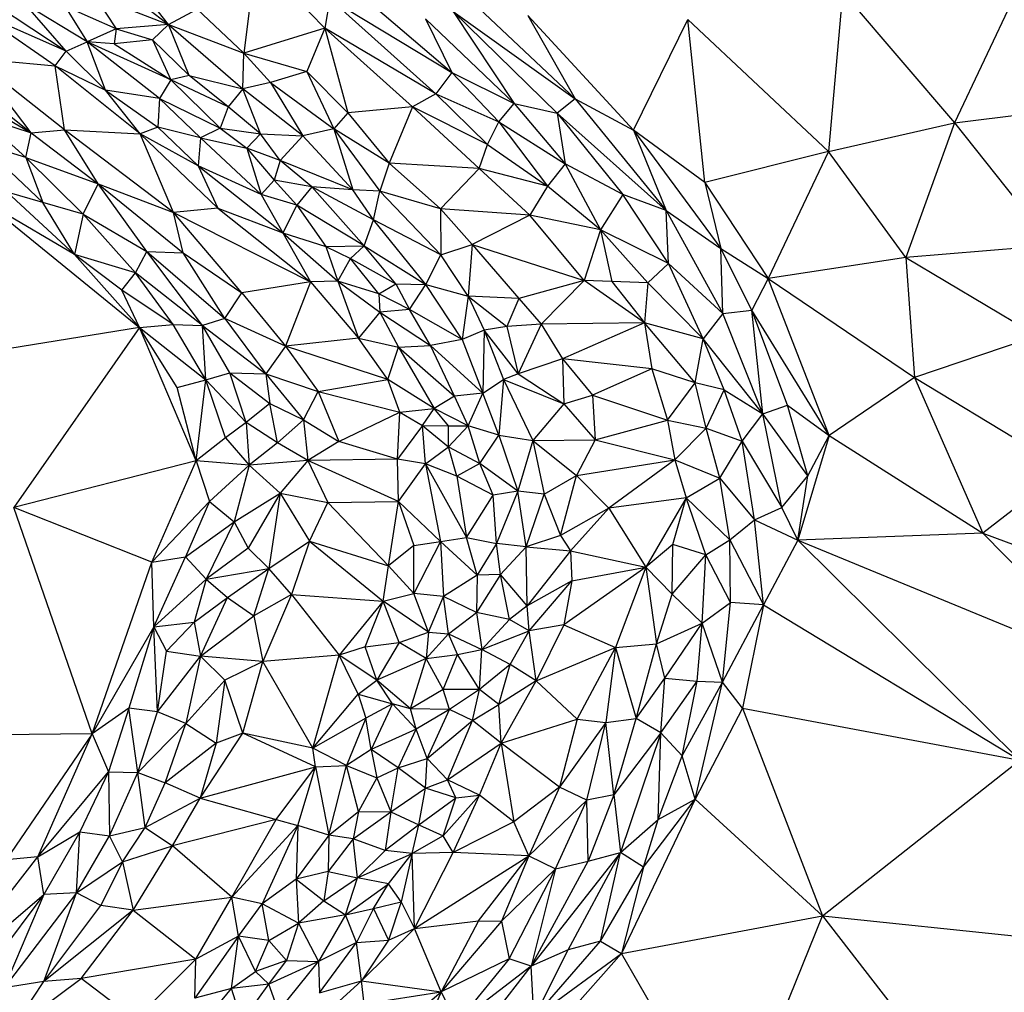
# Paper-space layout '_Trimétrica' of a CAD drawing. Header units: millimetres. Extents: x -152 to 463, y -413 to -88.
# Tile 19 of 23: x 285 to 367, y -280 to -200. Entities that reach past the tile are written whole.
import ezdxf

# ---------------------------------------------------------------- set-up
doc = ezdxf.new("R2010")
doc.units = ezdxf.units.MM

psp = doc.layouts.new('_Trimétrica')

# ---------------------------------------------------------------- linework, layer by layer
at = {"color": 7, "linetype": 'Continuous', "lineweight": 25}
for p, q in [((304.538, -194.471), (303.572, -202.456)), ((304.538, -194.471), (310.284, -200.378)), ((291.413, -195.437), (297.318, -200.079)), ((297.318, -200.079), (293.117, -194.74)), ((311.387, -195.988), (320.835, -204.065)), ((320.567, -196.3), (331.088, -206.252)), ((368.558, -195.677), (362.621, -208.239)), ((291.14, -197.678), (292.949, -200.434)), ((291.14, -197.678), (297.318, -200.079)), ((310.7, -197.903), (310.284, -200.378)), ((310.7, -197.903), (320.835, -204.065)), ((310.7, -197.903), (319.512, -205.823)), ((353.312, -197.384), (352.135, -210.633)), ((353.312, -197.384), (362.621, -208.239)), ((282.997, -198.458), (288.8, -202.286)), ((288.8, -202.286), (285.425, -198.408)), ((290.55, -201.52), (285.425, -198.408)), ((292.949, -200.434), (288.704, -198.545)), ((288.704, -198.545), (290.55, -201.52)), ((287.88, -203.51), (281.521, -199.091)), ((288.8, -202.286), (281.521, -199.091)), ((297.318, -200.079), (299.674, -198.795)), ((299.674, -198.795), (303.572, -202.456)), ((318.656, -199.59), (326.015, -206.622)), ((318.656, -199.59), (320.835, -204.065)), ((320.967, -199), (329.595, -207.441)), ((320.967, -199), (331.088, -206.252)), ((320.967, -199), (326.015, -206.622)), ((335.948, -208.84), (327.16, -199.314)), ((327.16, -199.314), (331.088, -206.252)), ((297.318, -200.079), (292.949, -200.434)), ((297.318, -200.079), (295.971, -201.337)), ((297.318, -200.079), (303.572, -202.456)), ((297.318, -200.079), (303.489, -205.427)), ((299.029, -204.298), (297.318, -200.079)), ((310.284, -200.378), (303.572, -202.456)), ((310.284, -200.378), (308.785, -203.984)), ((310.284, -200.378), (312.213, -207.4)), ((317.571, -206.905), (310.284, -200.378)), ((319.512, -205.823), (310.284, -200.378)), ((335.948, -208.84), (340.443, -199.654)), ((341.879, -213.191), (340.443, -199.654)), ((340.443, -199.654), (352.135, -210.633)), ((292.949, -200.434), (290.55, -201.52)), ((292.949, -200.434), (292.799, -201.665)), ((292.949, -200.434), (295.971, -201.337)), ((276.719, -201.822), (285.908, -209.065)), ((288.8, -202.286), (290.55, -201.52)), ((292.07, -205.524), (290.55, -201.52)), ((296.549, -206.226), (290.55, -201.52)), ((297.512, -204.663), (290.55, -201.52)), ((292.799, -201.665), (290.55, -201.52)), ((295.971, -201.337), (292.799, -201.665)), ((292.799, -201.665), (297.512, -204.663)), ((295.971, -201.337), (297.512, -204.663)), ((299.029, -204.298), (295.971, -201.337)), ((288.662, -208.833), (281.113, -202.862)), ((285.908, -209.065), (281.113, -202.862)), ((281.113, -202.862), (287.88, -203.51)), ((287.88, -203.51), (288.8, -202.286)), ((292.07, -205.524), (288.8, -202.286)), ((303.489, -205.427), (303.572, -202.456)), ((303.572, -202.456), (308.785, -203.984)), ((303.572, -202.456), (305.792, -204.879)), ((288.662, -208.833), (287.88, -203.51)), ((294.948, -209.141), (287.88, -203.51)), ((287.88, -203.51), (292.07, -205.524)), ((299.029, -204.298), (297.512, -204.663)), ((302.26, -206.899), (299.029, -204.298)), ((299.029, -204.298), (303.489, -205.427)), ((308.785, -203.984), (305.792, -204.879)), ((312.213, -207.4), (308.785, -203.984)), ((308.785, -203.984), (311.028, -208.729)), ((320.835, -204.065), (319.512, -205.823)), ((320.835, -204.065), (326.015, -206.622)), ((320.835, -204.065), (324.758, -208.149)), ((278.283, -204.647), (285.908, -209.065)), ((297.512, -204.663), (296.549, -206.226)), ((297.512, -204.663), (301.589, -208.695)), ((302.26, -206.899), (297.512, -204.663)), ((305.792, -204.879), (303.489, -205.427)), ((305.792, -204.879), (308.468, -209.329)), ((305.792, -204.879), (311.028, -208.729)), ((294.948, -209.141), (292.07, -205.524)), ((292.07, -205.524), (296.428, -208.589)), ((296.549, -206.226), (292.07, -205.524)), ((303.489, -205.427), (302.26, -206.899)), ((304.941, -209.142), (303.489, -205.427)), ((308.468, -209.329), (303.489, -205.427)), ((319.512, -205.823), (317.571, -206.905)), ((323.806, -210.039), (319.512, -205.823)), ((319.512, -205.823), (324.758, -208.149)), ((296.549, -206.226), (296.428, -208.589)), ((299.962, -209.5), (296.549, -206.226)), ((296.549, -206.226), (301.589, -208.695)), ((302.26, -206.899), (301.589, -208.695)), ((304.941, -209.142), (302.26, -206.899)), ((317.571, -206.905), (312.213, -207.4)), ((317.571, -206.905), (315.633, -211.583)), ((323.123, -212.047), (317.571, -206.905)), ((323.806, -210.039), (317.571, -206.905)), ((324.758, -208.149), (326.015, -206.622)), ((326.015, -206.622), (330.25, -211.637)), ((326.015, -206.622), (329.595, -207.441)), ((331.088, -206.252), (329.595, -207.441)), ((331.088, -206.252), (338.652, -215.528)), ((331.088, -206.252), (335.948, -208.84)), ((281.65, -207.707), (285.444, -211.113)), ((281.65, -207.707), (285.908, -209.065)), ((312.213, -207.4), (311.028, -208.729)), ((312.213, -207.4), (315.633, -211.583)), ((329.595, -207.441), (338.652, -215.528)), ((329.595, -207.441), (335.042, -214.191)), ((329.595, -207.441), (330.25, -211.637)), ((362.621, -208.239), (369.117, -207.424)), ((296.428, -208.589), (294.948, -209.141)), ((296.428, -208.589), (299.771, -211.804)), ((299.962, -209.5), (296.428, -208.589)), ((323.806, -210.039), (324.758, -208.149)), ((324.758, -208.149), (328.799, -213.501)), ((324.758, -208.149), (330.25, -211.637)), ((352.135, -210.633), (362.621, -208.239)), ((362.621, -208.239), (358.553, -219.433)), ((362.621, -208.239), (370.677, -218.438)), ((285.444, -211.113), (285.908, -209.065)), ((285.908, -209.065), (288.662, -208.833)), ((285.908, -209.065), (291.453, -213.302)), ((291.453, -213.302), (288.662, -208.833)), ((297.711, -215.684), (288.662, -208.833)), ((288.662, -208.833), (294.948, -209.141)), ((297.711, -215.684), (294.948, -209.141)), ((294.948, -209.141), (301.412, -215.317)), ((299.771, -211.804), (294.948, -209.141)), ((301.589, -208.695), (299.962, -209.5)), ((301.589, -208.695), (303.826, -210.339)), ((301.589, -208.695), (304.941, -209.142)), ((303.826, -210.339), (304.941, -209.142)), ((306.596, -211.365), (304.941, -209.142)), ((304.941, -209.142), (308.468, -209.329)), ((308.468, -209.329), (306.596, -211.365)), ((311.028, -208.729), (308.468, -209.329)), ((308.468, -209.329), (312.615, -213.8)), ((311.028, -208.729), (312.615, -213.8)), ((311.028, -208.729), (314.86, -213.908)), ((315.633, -211.583), (311.028, -208.729)), ((335.948, -208.84), (343.184, -218.684)), ((341.879, -213.191), (335.948, -208.84)), ((335.948, -208.84), (338.652, -215.528)), ((286.858, -214.846), (281.682, -209.964)), ((285.444, -211.113), (281.682, -209.964)), ((299.962, -209.5), (299.771, -211.804)), ((304.999, -214.205), (299.962, -209.5)), ((299.962, -209.5), (303.826, -210.339)), ((323.123, -212.047), (323.806, -210.039)), ((323.806, -210.039), (328.799, -213.501)), ((303.826, -210.339), (304.999, -214.205)), ((303.826, -210.339), (306.081, -212.994)), ((306.596, -211.365), (303.826, -210.339)), ((352.135, -210.633), (341.879, -213.191)), ((352.135, -210.633), (347.121, -221.171)), ((358.553, -219.433), (352.135, -210.633)), ((285.444, -211.113), (286.858, -214.846)), ((290.205, -215.835), (285.444, -211.113)), ((285.444, -211.113), (291.453, -213.302)), ((299.771, -211.804), (301.412, -215.317)), ((299.771, -211.804), (306.807, -217.379)), ((304.999, -214.205), (299.771, -211.804)), ((306.596, -211.365), (306.081, -212.994)), ((309.213, -213.564), (306.596, -211.365)), ((312.615, -213.8), (306.596, -211.365)), ((315.633, -211.583), (314.86, -213.908)), ((315.633, -211.583), (319.911, -215.389)), ((323.123, -212.047), (315.633, -211.583)), ((330.25, -211.637), (328.799, -213.501)), ((330.25, -211.637), (333.195, -217.142)), ((335.042, -214.191), (330.25, -211.637)), ((323.123, -212.047), (319.911, -215.389)), ((327.328, -215.917), (323.123, -212.047)), ((328.799, -213.501), (323.123, -212.047)), ((290.205, -215.835), (291.453, -213.302)), ((291.453, -213.302), (298.532, -219.032)), ((295.516, -218.933), (291.453, -213.302)), ((291.453, -213.302), (297.711, -215.684)), ((306.081, -212.994), (304.999, -214.205)), ((306.081, -212.994), (307.969, -215.081)), ((309.213, -213.564), (306.081, -212.994)), ((328.799, -213.501), (327.328, -215.917)), ((333.195, -217.142), (328.799, -213.501)), ((341.879, -213.191), (347.121, -221.171)), ((341.879, -213.191), (343.184, -218.684)), ((286.858, -214.846), (283.891, -213.993)), ((289.501, -219.185), (283.891, -213.993)), ((304.999, -214.205), (306.807, -217.379)), ((307.969, -215.081), (304.999, -214.205)), ((309.213, -213.564), (307.969, -215.081)), ((313.56, -218.452), (309.213, -213.564)), ((314.35, -216.311), (309.213, -213.564)), ((312.615, -213.8), (309.213, -213.564)), ((314.35, -216.311), (312.615, -213.8)), ((314.86, -213.908), (312.615, -213.8)), ((314.35, -216.311), (314.86, -213.908)), ((319.911, -215.389), (314.86, -213.908)), ((319.935, -219.21), (314.86, -213.908)), ((335.042, -214.191), (333.195, -217.142)), ((338.843, -219.939), (335.042, -214.191)), ((338.652, -215.528), (335.042, -214.191)), ((282.12, -214.857), (294.901, -225.245)), ((289.501, -219.185), (282.12, -214.857)), ((289.501, -219.185), (286.858, -214.846)), ((290.205, -215.835), (286.858, -214.846)), ((307.969, -215.081), (306.807, -217.379)), ((313.56, -218.452), (307.969, -215.081)), ((307.969, -215.081), (310.386, -218.526)), ((290.205, -215.835), (289.501, -219.185)), ((294.557, -220.704), (290.205, -215.835)), ((290.205, -215.835), (295.516, -218.933)), ((301.412, -215.317), (297.711, -215.684)), ((303.409, -222.37), (297.711, -215.684)), ((297.711, -215.684), (309.096, -221.448)), ((298.532, -219.032), (297.711, -215.684)), ((301.412, -215.317), (309.096, -221.448)), ((301.412, -215.317), (306.807, -217.379)), ((327.328, -215.917), (319.911, -215.389)), ((319.911, -215.389), (322.545, -218.359)), ((319.911, -215.389), (319.935, -219.21)), ((327.328, -215.917), (322.545, -218.359)), ((333.195, -217.142), (327.328, -215.917)), ((331.841, -221.336), (327.328, -215.917)), ((338.652, -215.528), (343.366, -224.077)), ((338.652, -215.528), (343.184, -218.684)), ((338.843, -219.939), (338.652, -215.528)), ((313.56, -218.452), (314.35, -216.311)), ((318.685, -221.671), (314.35, -216.311)), ((319.935, -219.21), (314.35, -216.311)), ((306.807, -217.379), (309.096, -221.448)), ((306.807, -217.379), (311.367, -221.399)), ((306.807, -217.379), (310.386, -218.526)), ((333.195, -217.142), (331.841, -221.336)), ((333.195, -217.142), (334.142, -221.436)), ((337.14, -221.535), (333.195, -217.142)), ((338.843, -219.939), (333.195, -217.142)), ((319.935, -219.21), (322.545, -218.359)), ((322.545, -218.359), (322.202, -222.632)), ((322.545, -218.359), (326.408, -222.835)), ((322.545, -218.359), (331.841, -221.336)), ((294.901, -225.245), (289.501, -219.185)), ((293.431, -222.136), (289.501, -219.185)), ((294.557, -220.704), (289.501, -219.185)), ((294.557, -220.704), (295.516, -218.933)), ((295.516, -218.933), (301.979, -224.508)), ((300.133, -225.085), (295.516, -218.933)), ((295.516, -218.933), (298.532, -219.032)), ((301.979, -224.508), (298.532, -219.032)), ((298.532, -219.032), (303.409, -222.37)), ((310.386, -218.526), (313.56, -218.452)), ((310.386, -218.526), (311.367, -221.399)), ((310.386, -218.526), (312.431, -219.503)), ((312.431, -219.503), (313.56, -218.452)), ((316.201, -221.628), (313.56, -218.452)), ((313.56, -218.452), (318.685, -221.671)), ((318.685, -221.671), (319.935, -219.21)), ((322.202, -222.632), (319.935, -219.21)), ((345.762, -223.81), (343.184, -218.684)), ((343.366, -224.077), (343.184, -218.684)), ((343.184, -218.684), (347.121, -221.171)), ((370.677, -218.438), (358.553, -219.433)), ((311.367, -221.399), (312.431, -219.503)), ((314.792, -222.447), (312.431, -219.503)), ((312.431, -219.503), (316.201, -221.628)), ((338.843, -219.939), (337.14, -221.535)), ((341.717, -226.188), (338.843, -219.939)), ((343.366, -224.077), (338.843, -219.939)), ((358.553, -219.433), (347.121, -221.171)), ((358.553, -219.433), (359.296, -229.401)), ((358.553, -219.433), (369.503, -225.937)), ((293.431, -222.136), (294.557, -220.704)), ((297.702, -224.995), (294.557, -220.704)), ((300.133, -225.085), (294.557, -220.704)), ((309.096, -221.448), (303.409, -222.37)), ((309.096, -221.448), (307.03, -226.798)), ((311.367, -221.399), (309.096, -221.448)), ((309.096, -221.448), (313.103, -226.124)), ((311.367, -221.399), (313.103, -226.124)), ((311.367, -221.399), (314.86, -223.976)), ((314.792, -222.447), (311.367, -221.399)), ((314.792, -222.447), (316.201, -221.628)), ((316.201, -221.628), (317.34, -223.752)), ((316.201, -221.628), (318.685, -221.671)), ((317.34, -223.752), (318.685, -221.671)), ((321.698, -226.252), (318.685, -221.671)), ((318.685, -221.671), (322.202, -222.632)), ((331.841, -221.336), (326.408, -222.835)), ((331.841, -221.336), (328.269, -224.958)), ((336.855, -224.847), (331.841, -221.336)), ((334.142, -221.436), (331.841, -221.336)), ((334.142, -221.436), (336.855, -224.847)), ((337.14, -221.535), (334.142, -221.436)), ((337.14, -221.535), (336.855, -224.847)), ((341.717, -226.188), (337.14, -221.535)), ((347.121, -221.171), (345.762, -223.81)), ((352.204, -234.217), (347.121, -221.171)), ((347.121, -221.171), (359.296, -229.401)), ((297.702, -224.995), (293.431, -222.136)), ((294.901, -225.245), (293.431, -222.136)), ((301.979, -224.508), (303.409, -222.37)), ((303.409, -222.37), (307.03, -226.798)), ((317.34, -223.752), (314.792, -222.447)), ((314.792, -222.447), (314.86, -223.976)), ((322.202, -222.632), (321.698, -226.252)), ((322.202, -222.632), (323.519, -225.478)), ((322.202, -222.632), (325.417, -225.155)), ((326.408, -222.835), (322.202, -222.632)), ((326.408, -222.835), (325.417, -225.155)), ((326.408, -222.835), (328.269, -224.958)), ((314.86, -223.976), (313.103, -226.124)), ((317.34, -223.752), (314.86, -223.976)), ((314.86, -223.976), (316.415, -226.879)), ((314.86, -223.976), (319.074, -226.729)), ((321.698, -226.252), (317.34, -223.752)), ((319.074, -226.729), (317.34, -223.752)), ((343.366, -224.077), (341.717, -226.188)), ((343.366, -224.077), (345.762, -223.81)), ((346.692, -232.412), (343.366, -224.077)), ((348.724, -231.696), (345.762, -223.81)), ((352.204, -234.217), (345.762, -223.81)), ((346.692, -232.412), (345.762, -223.81)), ((301.979, -224.508), (300.133, -225.085)), ((301.979, -224.508), (305.396, -229.091)), ((307.03, -226.798), (301.979, -224.508)), ((328.269, -224.958), (325.417, -225.155)), ((328.269, -224.958), (326.343, -229.107)), ((336.855, -224.847), (328.269, -224.958)), ((328.269, -224.958), (330.03, -227.844)), ((336.855, -224.847), (330.03, -227.844)), ((341.049, -229.841), (336.855, -224.847)), ((341.717, -226.188), (336.855, -224.847)), ((336.855, -224.847), (337.45, -228.67)), ((294.901, -225.245), (278.293, -227.922)), ((294.901, -225.245), (284.458, -240.206)), ((294.901, -225.245), (297.702, -224.995)), ((299.59, -236.329), (294.901, -225.245)), ((298.017, -230.225), (294.901, -225.245)), ((294.901, -225.245), (300.406, -229.582)), ((300.406, -229.582), (297.702, -224.995)), ((297.702, -224.995), (300.133, -225.085)), ((300.406, -229.582), (300.133, -225.085)), ((302.402, -229.02), (300.133, -225.085)), ((300.133, -225.085), (305.396, -229.091)), ((323.519, -225.478), (321.698, -226.252)), ((323.519, -225.478), (323.418, -230.705)), ((325.417, -225.155), (323.519, -225.478)), ((323.519, -225.478), (325.137, -229.555)), ((326.343, -229.107), (323.519, -225.478)), ((325.417, -225.155), (326.343, -229.107)), ((313.103, -226.124), (307.03, -226.798)), ((315.532, -229.577), (313.103, -226.124)), ((313.103, -226.124), (316.415, -226.879)), ((321.698, -226.252), (319.074, -226.729)), ((321.698, -226.252), (323.418, -230.705)), ((341.049, -229.841), (341.717, -226.188)), ((346.692, -232.412), (341.717, -226.188)), ((343.465, -230.416), (341.717, -226.188)), ((369.503, -225.937), (359.296, -229.401)), ((307.03, -226.798), (305.396, -229.091)), ((307.03, -226.798), (309.752, -230.571)), ((315.532, -229.577), (307.03, -226.798)), ((315.532, -229.577), (316.415, -226.879)), ((316.415, -226.879), (319.074, -226.729)), ((316.415, -226.879), (319.367, -231.967)), ((316.415, -226.879), (321.068, -230.947)), ((321.068, -230.947), (319.074, -226.729)), ((319.074, -226.729), (323.418, -230.705)), ((330.03, -227.844), (326.343, -229.107)), ((330.03, -227.844), (332.542, -230.858)), ((337.45, -228.67), (330.03, -227.844)), ((330.03, -227.844), (330.16, -231.575)), ((300.406, -229.582), (302.402, -229.02)), ((303.753, -233.139), (302.402, -229.02)), ((302.402, -229.02), (305.733, -231.55)), ((302.402, -229.02), (305.396, -229.091)), ((337.45, -228.67), (332.542, -230.858)), ((337.45, -228.67), (338.758, -232.937)), ((341.049, -229.841), (337.45, -228.67)), ((298.017, -230.225), (300.406, -229.582)), ((299.59, -236.329), (300.406, -229.582)), ((302.032, -234.407), (300.406, -229.582)), ((300.406, -229.582), (303.753, -233.139)), ((305.396, -229.091), (305.733, -231.55)), ((305.396, -229.091), (308.519, -232.923)), ((305.396, -229.091), (309.752, -230.571)), ((309.752, -230.571), (315.532, -229.577)), ((316.538, -232.268), (315.532, -229.577)), ((319.367, -231.967), (315.532, -229.577)), ((323.418, -230.705), (325.137, -229.555)), ((325.137, -229.555), (324.752, -234.18)), ((326.343, -229.107), (325.137, -229.555)), ((325.137, -229.555), (327.57, -234.639)), ((325.137, -229.555), (330.16, -231.575)), ((326.343, -229.107), (330.16, -231.575)), ((338.758, -232.937), (341.049, -229.841)), ((341.981, -233.616), (341.049, -229.841)), ((343.465, -230.416), (341.049, -229.841)), ((359.296, -229.401), (352.204, -234.217)), ((359.296, -229.401), (364.97, -242.324)), ((359.296, -229.401), (371.815, -237.015)), ((299.59, -236.329), (298.017, -230.225)), ((308.519, -232.923), (309.752, -230.571)), ((309.752, -230.571), (311.455, -234.73)), ((309.752, -230.571), (316.538, -232.268)), ((341.981, -233.616), (343.465, -230.416)), ((344.964, -234.684), (343.465, -230.416)), ((343.465, -230.416), (346.692, -232.412)), ((321.068, -230.947), (319.367, -231.967)), ((323.418, -230.705), (321.068, -230.947)), ((322.199, -233.419), (321.068, -230.947)), ((322.199, -233.419), (323.418, -230.705)), ((324.752, -234.18), (323.418, -230.705)), ((330.16, -231.575), (332.542, -230.858)), ((332.542, -230.858), (332.747, -234.568)), ((332.542, -230.858), (338.758, -232.937)), ((305.733, -231.55), (303.753, -233.139)), ((306.348, -234.819), (305.733, -231.55)), ((305.733, -231.55), (308.519, -232.923)), ((311.455, -234.73), (316.538, -232.268)), ((316.342, -236.173), (316.538, -232.268)), ((316.538, -232.268), (319.367, -231.967)), ((316.538, -232.268), (318.397, -233.398)), ((318.397, -233.398), (319.367, -231.967)), ((320.574, -233.408), (319.367, -231.967)), ((322.199, -233.419), (319.367, -231.967)), ((330.16, -231.575), (327.57, -234.639)), ((330.16, -231.575), (332.747, -234.568)), ((346.692, -232.412), (348.724, -231.696)), ((350.425, -237.564), (348.724, -231.696)), ((348.724, -231.696), (352.204, -234.217)), ((303.753, -233.139), (302.032, -234.407)), ((306.348, -234.819), (303.753, -233.139)), ((303.753, -233.139), (304.008, -236.686)), ((306.348, -234.819), (308.519, -232.923)), ((308.519, -232.923), (308.872, -236.3)), ((308.519, -232.923), (311.455, -234.73)), ((332.747, -234.568), (338.758, -232.937)), ((338.758, -232.937), (339.374, -236.244)), ((338.758, -232.937), (341.981, -233.616)), ((344.964, -234.684), (346.692, -232.412)), ((348.276, -240.193), (346.692, -232.412)), ((350.425, -237.564), (346.692, -232.412)), ((318.397, -233.398), (316.342, -236.173)), ((318.658, -236.578), (318.397, -233.398)), ((318.397, -233.398), (320.57, -235.17)), ((318.397, -233.398), (320.574, -233.408)), ((320.57, -235.17), (320.574, -233.408)), ((320.57, -235.17), (322.199, -233.419)), ((320.574, -233.408), (322.199, -233.419)), ((323.159, -236.533), (322.199, -233.419)), ((324.752, -234.18), (322.199, -233.419)), ((339.374, -236.244), (341.981, -233.616)), ((343.123, -237.752), (341.981, -233.616)), ((341.981, -233.616), (344.964, -234.684)), ((302.032, -234.407), (299.59, -236.329)), ((302.032, -234.407), (304.008, -236.686)), ((311.455, -234.73), (308.872, -236.3)), ((316.342, -236.173), (311.455, -234.73)), ((323.159, -236.533), (324.752, -234.18)), ((324.752, -234.18), (326.325, -238.84)), ((324.752, -234.18), (327.57, -234.639)), ((327.57, -234.639), (326.325, -238.84)), ((327.57, -234.639), (332.747, -234.568)), ((327.57, -234.639), (328.515, -239.091)), ((327.57, -234.639), (331.205, -237.544)), ((332.747, -234.568), (331.205, -237.544)), ((332.747, -234.568), (339.374, -236.244)), ((343.123, -237.752), (344.964, -234.684)), ((344.964, -234.684), (348.276, -240.193)), ((345.983, -241.215), (344.964, -234.684)), ((352.204, -234.217), (349.606, -242.906)), ((350.425, -237.564), (352.204, -234.217)), ((352.204, -234.217), (364.97, -242.324)), ((306.348, -234.819), (304.008, -236.686)), ((308.872, -236.3), (306.348, -234.819)), ((318.658, -236.578), (320.57, -235.17)), ((320.57, -235.17), (323.159, -236.533)), ((321.271, -237.602), (320.57, -235.17)), ((299.59, -236.329), (284.458, -240.206)), ((295.911, -244.75), (299.59, -236.329)), ((299.59, -236.329), (300.709, -239.693)), ((304.008, -236.686), (299.59, -236.329)), ((308.872, -236.3), (304.008, -236.686)), ((308.872, -236.3), (306.587, -239.018)), ((316.342, -236.173), (308.872, -236.3)), ((308.872, -236.3), (310.531, -239.773)), ((316.401, -239.707), (308.872, -236.3)), ((316.401, -239.707), (316.342, -236.173)), ((318.658, -236.578), (316.342, -236.173)), ((331.205, -237.544), (339.374, -236.244)), ((339.374, -236.244), (333.892, -240.257)), ((339.374, -236.244), (340.31, -239.405)), ((339.374, -236.244), (343.123, -237.752)), ((304.008, -236.686), (300.709, -239.693)), ((304.008, -236.686), (302.759, -241.397)), ((304.008, -236.686), (306.587, -239.018)), ((316.401, -239.707), (318.658, -236.578)), ((318.658, -236.578), (319.907, -243.03)), ((318.658, -236.578), (322.069, -242.688)), ((321.271, -237.602), (318.658, -236.578)), ((323.159, -236.533), (321.271, -237.602)), ((324.275, -239.176), (323.159, -236.533)), ((326.325, -238.84), (323.159, -236.533)), ((371.815, -237.015), (364.97, -242.324)), ((321.271, -237.602), (322.069, -242.688)), ((324.275, -239.176), (321.271, -237.602)), ((328.515, -239.091), (331.205, -237.544)), ((329.877, -242.531), (331.205, -237.544)), ((331.205, -237.544), (333.892, -240.257)), ((340.31, -239.405), (343.123, -237.752)), ((343.954, -242.886), (343.123, -237.752)), ((343.123, -237.752), (345.983, -241.215)), ((348.276, -240.193), (350.425, -237.564)), ((349.606, -242.906), (350.425, -237.564)), ((326.325, -238.84), (324.275, -239.176)), ((326.325, -238.84), (324.546, -243.181)), ((327.013, -243.48), (326.325, -238.84)), ((328.515, -239.091), (326.325, -238.84)), ((302.759, -241.397), (306.587, -239.018)), ((306.587, -239.018), (303.924, -243.584)), ((306.587, -239.018), (305.648, -245.27)), ((306.587, -239.018), (309.031, -242.999)), ((306.587, -239.018), (310.531, -239.773)), ((322.069, -242.688), (324.275, -239.176)), ((324.546, -243.181), (324.275, -239.176)), ((327.013, -243.48), (328.515, -239.091)), ((328.515, -239.091), (329.877, -242.531)), ((340.31, -239.405), (333.892, -240.257)), ((340.31, -239.405), (336.963, -245.157)), ((339.213, -243.264), (340.31, -239.405)), ((341.962, -244.129), (340.31, -239.405)), ((340.31, -239.405), (343.954, -242.886)), ((290.953, -259.016), (284.458, -240.206)), ((295.911, -244.75), (284.458, -240.206)), ((300.709, -239.693), (295.911, -244.75)), ((300.709, -239.693), (298.713, -244.301)), ((300.709, -239.693), (302.759, -241.397)), ((309.031, -242.999), (310.531, -239.773)), ((310.531, -239.773), (316.401, -239.707)), ((310.531, -239.773), (315.585, -245.043)), ((315.585, -245.043), (316.401, -239.707)), ((316.401, -239.707), (317.677, -243.372)), ((316.401, -239.707), (319.907, -243.03)), ((333.892, -240.257), (329.877, -242.531)), ((333.892, -240.257), (330.716, -243.812)), ((333.892, -240.257), (336.963, -245.157)), ((345.983, -241.215), (348.276, -240.193)), ((349.606, -242.906), (348.276, -240.193)), ((343.954, -242.886), (345.983, -241.215)), ((346.733, -248.29), (345.983, -241.215)), ((345.983, -241.215), (349.606, -242.906)), ((298.713, -244.301), (302.759, -241.397)), ((302.759, -241.397), (300.44, -246.155)), ((302.759, -241.397), (303.924, -243.584)), ((319.907, -243.03), (322.069, -242.688)), ((322.946, -245.816), (322.069, -242.688)), ((322.069, -242.688), (324.546, -243.181)), ((329.877, -242.531), (327.013, -243.48)), ((329.877, -242.531), (330.716, -243.812)), ((341.962, -244.129), (343.954, -242.886)), ((344, -248.097), (343.954, -242.886)), ((343.954, -242.886), (346.733, -248.29)), ((349.606, -242.906), (346.733, -248.29)), ((364.97, -242.324), (349.606, -242.906)), ((349.606, -242.906), (368.044, -261.196)), ((349.606, -242.906), (376.264, -253.929)), ((364.97, -242.324), (382.24, -248.803)), ((364.97, -242.324), (376.264, -253.929)), ((303.924, -243.584), (300.44, -246.155)), ((303.924, -243.584), (305.648, -245.27)), ((305.648, -245.27), (309.031, -242.999)), ((309.031, -242.999), (307.538, -247.424)), ((309.031, -242.999), (315.147, -247.993)), ((309.031, -242.999), (315.585, -245.043)), ((317.677, -243.372), (315.585, -245.043)), ((317.677, -243.372), (319.907, -243.03)), ((317.696, -247.341), (317.677, -243.372)), ((319.907, -243.03), (317.696, -247.341)), ((319.907, -243.03), (320.153, -247.6)), ((319.907, -243.03), (322.946, -245.816)), ((324.546, -243.181), (322.946, -245.816)), ((324.902, -245.774), (324.546, -243.181)), ((327.013, -243.48), (324.546, -243.181)), ((327.013, -243.48), (324.902, -245.774)), ((327.107, -248.361), (327.013, -243.48)), ((327.013, -243.48), (330.716, -243.812)), ((339.213, -243.264), (336.963, -245.157)), ((339.157, -247.401), (339.213, -243.264)), ((341.962, -244.129), (339.213, -243.264)), ((295.911, -244.75), (298.713, -244.301)), ((296.078, -250.105), (298.713, -244.301)), ((298.713, -244.301), (300.44, -246.155)), ((330.716, -243.812), (327.107, -248.361)), ((330.716, -243.812), (330.822, -246.306)), ((330.716, -243.812), (336.963, -245.157)), ((339.157, -247.401), (341.962, -244.129)), ((341.638, -249.821), (341.962, -244.129)), ((344, -248.097), (341.962, -244.129)), ((290.953, -259.016), (295.911, -244.75)), ((296.078, -250.105), (295.911, -244.75)), ((300.44, -246.155), (305.648, -245.27)), ((302.22, -247.673), (305.648, -245.27)), ((304.399, -249.214), (305.648, -245.27)), ((307.538, -247.424), (305.648, -245.27)), ((315.147, -247.993), (315.585, -245.043)), ((317.696, -247.341), (315.585, -245.043)), ((336.963, -245.157), (330.141, -249.95)), ((330.822, -246.306), (336.963, -245.157)), ((336.963, -245.157), (334.452, -251.84)), ((336.963, -245.157), (337.859, -251.525)), ((336.963, -245.157), (339.157, -247.401)), ((296.078, -250.105), (300.44, -246.155)), ((300.44, -246.155), (299.43, -249.725)), ((300.44, -246.155), (302.22, -247.673)), ((322.946, -245.816), (320.153, -247.6)), ((324.902, -245.774), (322.888, -248.924)), ((322.946, -245.816), (322.888, -248.924)), ((324.902, -245.774), (322.946, -245.816)), ((327.107, -248.361), (324.902, -245.774)), ((325.635, -249.505), (324.902, -245.774)), ((330.822, -246.306), (327.107, -248.361)), ((327.266, -250.452), (330.822, -246.306)), ((330.822, -246.306), (330.141, -249.95)), ((299.43, -249.725), (302.22, -247.673)), ((299.966, -252.549), (302.22, -247.673)), ((302.22, -247.673), (304.399, -249.214)), ((307.538, -247.424), (304.399, -249.214)), ((307.538, -247.424), (305.135, -253.01)), ((307.538, -247.424), (311.492, -252.471)), ((307.538, -247.424), (315.147, -247.993)), ((315.147, -247.993), (317.696, -247.341)), ((318.91, -250.554), (317.696, -247.341)), ((320.153, -247.6), (317.696, -247.341)), ((318.91, -250.554), (320.153, -247.6)), ((320.573, -250.693), (320.153, -247.6)), ((322.888, -248.924), (320.153, -247.6)), ((337.859, -251.525), (339.157, -247.401)), ((339.157, -247.401), (341.638, -249.821)), ((315.147, -247.993), (311.492, -252.471)), ((313.639, -251.771), (315.147, -247.993)), ((316.479, -251.422), (315.147, -247.993)), ((318.91, -250.554), (315.147, -247.993)), ((327.107, -248.361), (325.635, -249.505)), ((327.266, -250.452), (327.107, -248.361)), ((341.638, -249.821), (344, -248.097)), ((343.33, -254.726), (344, -248.097)), ((343.33, -254.726), (346.733, -248.29)), ((346.733, -248.29), (344, -248.097)), ((346.733, -248.29), (345, -256.865)), ((346.733, -248.29), (368.044, -261.196)), ((299.966, -252.549), (304.399, -249.214)), ((304.399, -249.214), (305.135, -253.01)), ((320.573, -250.693), (322.888, -248.924)), ((322.888, -248.924), (323.334, -252.012)), ((325.635, -249.505), (322.888, -248.924)), ((325.635, -249.505), (323.334, -252.012)), ((327.266, -250.452), (325.635, -249.505)), ((296.078, -250.105), (290.953, -259.016)), ((296.078, -250.105), (294.022, -256.885)), ((296.078, -250.105), (299.43, -249.725)), ((296.394, -257.183), (296.078, -250.105)), ((296.078, -250.105), (297.139, -252.148)), ((297.139, -252.148), (299.43, -249.725)), ((299.43, -249.725), (299.966, -252.549)), ((330.141, -249.95), (327.266, -250.452)), ((330.141, -249.95), (327.864, -254.601)), ((330.141, -249.95), (334.452, -251.84)), ((337.859, -251.525), (341.638, -249.821)), ((338.538, -254.374), (341.638, -249.821)), ((341.228, -254.618), (341.638, -249.821)), ((343.33, -254.726), (341.638, -249.821)), ((316.479, -251.422), (318.91, -250.554)), ((318.91, -250.554), (318.708, -252.76)), ((318.708, -252.76), (320.573, -250.693)), ((318.91, -250.554), (320.573, -250.693)), ((321.324, -252.407), (320.573, -250.693)), ((320.573, -250.693), (323.334, -252.012)), ((323.334, -252.012), (327.266, -250.452)), ((325.682, -253.246), (327.266, -250.452)), ((327.864, -254.601), (327.266, -250.452)), ((313.639, -251.771), (311.492, -252.471)), ((313.639, -251.771), (316.479, -251.422)), ((314.617, -254.54), (313.639, -251.771)), ((316.479, -251.422), (314.617, -254.54)), ((318.708, -252.76), (316.479, -251.422)), ((327.864, -254.601), (334.452, -251.84)), ((331.246, -257.786), (334.452, -251.84)), ((334.452, -251.84), (333.632, -258.06)), ((334.452, -251.84), (337.859, -251.525)), ((334.452, -251.84), (336.156, -257.742)), ((336.156, -257.742), (337.859, -251.525)), ((338.538, -254.374), (337.859, -251.525)), ((296.394, -257.183), (297.139, -252.148)), ((296.394, -257.183), (299.966, -252.549)), ((297.139, -252.148), (299.966, -252.549)), ((299.966, -252.549), (298.74, -258.148)), ((301.985, -254.536), (299.966, -252.549)), ((305.135, -253.01), (299.966, -252.549)), ((311.492, -252.471), (305.135, -253.01)), ((309.287, -260.186), (311.492, -252.471)), ((313.069, -255.724), (311.492, -252.471)), ((314.617, -254.54), (311.492, -252.471)), ((318.708, -252.76), (314.617, -254.54)), ((317.411, -256.939), (318.708, -252.76)), ((318.708, -252.76), (321.324, -252.407)), ((320.125, -255.336), (318.708, -252.76)), ((320.125, -255.336), (321.324, -252.407)), ((321.324, -252.407), (323.334, -252.012)), ((323.142, -255.313), (321.324, -252.407)), ((323.142, -255.313), (323.334, -252.012)), ((325.682, -253.246), (323.334, -252.012)), ((305.135, -253.01), (301.985, -254.536)), ((303.486, -258.949), (305.135, -253.01)), ((309.287, -260.186), (305.135, -253.01)), ((325.682, -253.246), (323.142, -255.313)), ((324.758, -256.577), (325.682, -253.246)), ((327.864, -254.601), (325.682, -253.246)), ((336.156, -257.742), (338.538, -254.374)), ((338.218, -258.915), (338.538, -254.374)), ((338.538, -254.374), (341.228, -254.618)), ((301.985, -254.536), (298.74, -258.148)), ((301.985, -254.536), (301.262, -259.781)), ((303.486, -258.949), (301.985, -254.536)), ((313.069, -255.724), (314.617, -254.54)), ((317.411, -256.939), (314.617, -254.54)), ((315.927, -256.525), (314.617, -254.54)), ((327.864, -254.601), (324.758, -256.577)), ((324.956, -259.793), (327.864, -254.601)), ((331.246, -257.786), (327.864, -254.601)), ((338.218, -258.915), (341.228, -254.618)), ((339.971, -260.833), (341.228, -254.618)), ((339.971, -260.833), (343.33, -254.726)), ((341.054, -264.427), (343.33, -254.726)), ((341.228, -254.618), (343.33, -254.726)), ((345, -256.865), (343.33, -254.726)), ((309.287, -260.186), (313.069, -255.724)), ((313.069, -255.724), (313.706, -257.713)), ((313.069, -255.724), (315.927, -256.525)), ((320.125, -255.336), (317.411, -256.939)), ((323.142, -255.313), (320.125, -255.336)), ((320.662, -256.988), (320.125, -255.336)), ((323.142, -255.313), (320.662, -256.988)), ((322.55, -257.887), (323.142, -255.313)), ((324.758, -256.577), (323.142, -255.313)), ((315.927, -256.525), (313.706, -257.713)), ((315.927, -256.525), (314.13, -260.302)), ((317.879, -258.624), (315.927, -256.525)), ((317.411, -256.939), (315.927, -256.525)), ((322.55, -257.887), (324.758, -256.577)), ((324.956, -259.793), (324.758, -256.577)), ((345, -256.865), (341.054, -264.427)), ((345, -256.865), (351.648, -274.141)), ((345, -256.865), (368.044, -261.196)), ((294.022, -256.885), (290.953, -259.016)), ((294.022, -256.885), (292.313, -262.164)), ((294.761, -262.222), (294.022, -256.885)), ((296.394, -257.183), (294.022, -256.885)), ((294.761, -262.222), (296.394, -257.183)), ((298.74, -258.148), (296.394, -257.183)), ((317.879, -258.624), (317.411, -256.939)), ((320.662, -256.988), (317.411, -256.939)), ((320.662, -256.988), (317.879, -258.624)), ((318.79, -261.068), (320.662, -256.988)), ((322.55, -257.887), (320.662, -256.988)), ((294.761, -262.222), (298.74, -258.148)), ((297.03, -263.076), (298.74, -258.148)), ((298.74, -258.148), (301.262, -259.781)), ((313.706, -257.713), (309.287, -260.186)), ((313.706, -257.713), (312.103, -261.638)), ((314.13, -260.302), (313.706, -257.713)), ((318.79, -261.068), (322.55, -257.887)), ((320.49, -262.824), (322.55, -257.887)), ((324.956, -259.793), (322.55, -257.887)), ((324.956, -259.793), (331.246, -257.786)), ((331.246, -257.786), (329.797, -263.44)), ((333.632, -258.06), (329.797, -263.44)), ((331.246, -257.786), (333.632, -258.06)), ((332.064, -264.524), (333.632, -258.06)), ((333.632, -258.06), (336.156, -257.742)), ((334.316, -264.085), (333.632, -258.06)), ((334.316, -264.085), (336.156, -257.742)), ((338.218, -258.915), (336.156, -257.742)), ((290.953, -259.016), (282.393, -259.084)), ((290.953, -259.016), (283.821, -269.465)), ((286.436, -269.237), (290.953, -259.016)), ((290.953, -259.016), (292.313, -262.164)), ((299.945, -264.344), (303.486, -258.949)), ((303.486, -258.949), (301.262, -259.781)), ((309.532, -261.763), (303.486, -258.949)), ((309.287, -260.186), (303.486, -258.949)), ((317.879, -258.624), (314.13, -260.302)), ((316.386, -261.841), (317.879, -258.624)), ((318.79, -261.068), (317.879, -258.624)), ((338.218, -258.915), (334.316, -264.085)), ((338.218, -258.915), (334.846, -268.864)), ((337.983, -266.115), (338.218, -258.915)), ((339.971, -260.833), (338.218, -258.915)), ((301.262, -259.781), (297.03, -263.076)), ((301.262, -259.781), (299.945, -264.344)), ((320.49, -262.824), (324.956, -259.793)), ((323.135, -264.104), (324.956, -259.793)), ((324.956, -259.793), (325.989, -266.323)), ((329.797, -263.44), (324.956, -259.793)), ((312.103, -261.638), (309.287, -260.186)), ((309.532, -261.763), (309.287, -260.186)), ((314.13, -260.302), (312.103, -261.638)), ((316.386, -261.841), (314.13, -260.302)), ((314.13, -260.302), (314.611, -262.658)), ((337.983, -266.115), (339.971, -260.833)), ((341.054, -264.427), (339.971, -260.833)), ((299.945, -264.344), (309.532, -261.763)), ((306.252, -266.125), (309.532, -261.763)), ((308.045, -266.62), (309.532, -261.763)), ((309.532, -261.763), (312.103, -261.638)), ((309.532, -261.763), (310.635, -267.44)), ((310.635, -267.44), (312.103, -261.638)), ((313.1, -265.474), (312.103, -261.638)), ((312.103, -261.638), (314.611, -262.658)), ((316.386, -261.841), (318.79, -261.068)), ((318.65, -263.521), (318.79, -261.068)), ((320.49, -262.824), (318.79, -261.068)), ((351.648, -274.141), (368.044, -261.196)), ((286.436, -269.237), (292.313, -262.164)), ((292.313, -262.164), (289.934, -267.152)), ((292.313, -262.164), (292.401, -267.483)), ((292.313, -262.164), (294.761, -262.222)), ((292.401, -267.483), (294.761, -262.222)), ((295.378, -266.792), (294.761, -262.222)), ((294.761, -262.222), (297.03, -263.076)), ((314.611, -262.658), (316.386, -261.841)), ((315.771, -265.481), (316.386, -261.841)), ((318.65, -263.521), (316.386, -261.841)), ((295.378, -266.792), (297.03, -263.076)), ((299.945, -264.344), (297.03, -263.076)), ((314.611, -262.658), (313.1, -265.474)), ((314.611, -262.658), (315.771, -265.481)), ((318.65, -263.521), (320.49, -262.824)), ((321.184, -264.337), (320.49, -262.824)), ((323.135, -264.104), (320.49, -262.824)), ((315.771, -265.481), (318.65, -263.521)), ((318.094, -266.576), (318.65, -263.521)), ((321.184, -264.337), (318.65, -263.521)), ((320.122, -267.471), (323.135, -264.104)), ((320.943, -268.858), (323.135, -264.104)), ((321.184, -264.337), (323.135, -264.104)), ((325.989, -266.323), (323.135, -264.104)), ((329.797, -263.44), (325.989, -266.323)), ((329.797, -263.44), (327.249, -269.136)), ((332.064, -264.524), (329.797, -263.44)), ((334.316, -264.085), (332.064, -264.524)), ((334.316, -264.085), (332.186, -269.587)), ((334.316, -264.085), (334.846, -268.864)), ((295.378, -266.792), (299.945, -264.344)), ((297.643, -268.319), (299.945, -264.344)), ((299.945, -264.344), (306.252, -266.125)), ((318.094, -266.576), (321.184, -264.337)), ((320.122, -267.471), (321.184, -264.337)), ((332.064, -264.524), (327.249, -269.136)), ((329.446, -270.237), (332.064, -264.524)), ((332.186, -269.587), (332.064, -264.524)), ((341.054, -264.427), (334.952, -277.267)), ((336.763, -270.09), (341.054, -264.427)), ((337.983, -266.115), (341.054, -264.427)), ((341.054, -264.427), (351.648, -274.141)), ((310.635, -267.44), (313.1, -265.474)), ((313.1, -265.474), (312.653, -267.731)), ((312.653, -267.731), (315.771, -265.481)), ((313.1, -265.474), (315.771, -265.481)), ((315.771, -265.481), (315.296, -268.698)), ((315.771, -265.481), (318.094, -266.576)), ((306.252, -266.125), (297.643, -268.319)), ((302.577, -272.57), (306.252, -266.125)), ((302.577, -272.57), (308.045, -266.62)), ((308.045, -266.62), (305.101, -273.121)), ((306.252, -266.125), (308.045, -266.62)), ((308.045, -266.62), (307.92, -271.095)), ((310.635, -267.44), (308.045, -266.62)), ((318.094, -266.576), (315.296, -268.698)), ((317.539, -268.962), (318.094, -266.576)), ((318.094, -266.576), (320.122, -267.471)), ((325.989, -266.323), (320.943, -268.858)), ((327.249, -269.136), (325.989, -266.323)), ((334.846, -268.864), (337.983, -266.115)), ((336.763, -270.09), (337.983, -266.115)), ((286.436, -269.237), (289.934, -267.152)), ((289.934, -267.152), (286.96, -272.359)), ((289.658, -272.223), (289.934, -267.152)), ((289.658, -272.223), (292.401, -267.483)), ((289.934, -267.152), (292.401, -267.483)), ((292.401, -267.483), (295.378, -266.792)), ((293.492, -269.636), (292.401, -267.483)), ((293.492, -269.636), (295.378, -266.792)), ((295.378, -266.792), (297.643, -268.319)), ((310.635, -267.44), (307.92, -271.095)), ((310.635, -267.44), (310.577, -270.452)), ((312.653, -267.731), (310.635, -267.44)), ((320.122, -267.471), (317.539, -268.962)), ((320.943, -268.858), (320.122, -267.471)), ((293.492, -269.636), (297.643, -268.319)), ((294.361, -273.655), (297.643, -268.319)), ((302.577, -272.57), (297.643, -268.319)), ((312.653, -267.731), (310.577, -270.452)), ((313.012, -270.961), (312.653, -267.731)), ((315.296, -268.698), (312.653, -267.731)), ((313.012, -270.961), (315.296, -268.698)), ((313.012, -270.961), (317.539, -268.962)), ((317.539, -268.962), (315.296, -268.698)), ((315.581, -271.483), (317.539, -268.962)), ((317.539, -268.962), (316.629, -272.978)), ((320.943, -268.858), (317.539, -268.962)), ((317.74, -275.187), (317.539, -268.962)), ((317.74, -275.187), (320.943, -268.858)), ((317.74, -275.187), (327.249, -269.136)), ((327.249, -269.136), (320.943, -268.858)), ((323.069, -274.545), (327.249, -269.136)), ((327.249, -269.136), (324.977, -274.579)), ((327.249, -269.136), (329.446, -270.237)), ((334.846, -268.864), (327.431, -278.31)), ((330.508, -276.956), (334.846, -268.864)), ((332.186, -269.587), (334.846, -268.864)), ((333.184, -276.248), (334.846, -268.864)), ((336.763, -270.09), (334.846, -268.864)), ((278.13, -279.89), (286.436, -269.237)), ((286.436, -269.237), (283.821, -269.465)), ((286.96, -272.359), (286.436, -269.237)), ((289.658, -272.223), (293.492, -269.636)), ((293.492, -269.636), (291.696, -273.28)), ((293.492, -269.636), (294.361, -273.655)), ((327.431, -278.31), (332.186, -269.587)), ((329.446, -270.237), (332.186, -269.587)), ((310.577, -270.452), (307.92, -271.095)), ((310.577, -270.452), (310.204, -272.871)), ((310.577, -270.452), (313.012, -270.961)), ((324.977, -274.579), (329.446, -270.237)), ((325.602, -277.707), (329.446, -270.237)), ((329.446, -270.237), (327.431, -278.31)), ((333.184, -276.248), (336.763, -270.09)), ((336.763, -270.09), (334.952, -277.267)), ((307.92, -271.095), (305.101, -273.121)), ((307.92, -271.095), (308.107, -274.73)), ((307.92, -271.095), (310.204, -272.871)), ((310.204, -272.871), (313.012, -270.961)), ((312.003, -274.039), (313.012, -270.961)), ((312.003, -274.039), (315.581, -271.483)), ((315.581, -271.483), (313.012, -270.961)), ((314.327, -273.52), (315.581, -271.483)), ((316.629, -272.978), (315.581, -271.483)), ((278.13, -279.89), (286.96, -272.359)), ((286.96, -272.359), (282.237, -278.634)), ((289.658, -272.223), (283.661, -280.105)), ((286.96, -272.359), (283.661, -280.105)), ((286.947, -279.577), (289.658, -272.223)), ((289.658, -272.223), (286.96, -272.359)), ((291.696, -273.28), (289.658, -272.223)), ((294.361, -273.655), (302.577, -272.57)), ((299.563, -277.723), (302.577, -272.57)), ((303.116, -275.815), (302.577, -272.57)), ((305.101, -273.121), (302.577, -272.57)), ((303.116, -275.815), (305.101, -273.121)), ((305.649, -276.184), (305.101, -273.121)), ((308.107, -274.73), (305.101, -273.121)), ((310.204, -272.871), (308.107, -274.73)), ((310.204, -272.871), (312.003, -274.039)), ((314.327, -273.52), (316.629, -272.978)), ((316.629, -272.978), (315.595, -276.155)), ((316.629, -272.978), (317.74, -275.187)), ((286.947, -279.577), (291.696, -273.28)), ((294.361, -273.655), (286.947, -279.577)), ((290.055, -279.323), (294.361, -273.655)), ((294.361, -273.655), (291.696, -273.28)), ((294.361, -273.655), (299.563, -277.723)), ((312.003, -274.039), (308.107, -274.73)), ((312.003, -274.039), (309.778, -277.916)), ((312.003, -274.039), (314.327, -273.52)), ((312.928, -276.339), (312.003, -274.039)), ((314.327, -273.52), (312.928, -276.339)), ((314.327, -273.52), (315.595, -276.155)), ((305.649, -276.184), (308.107, -274.73)), ((308.107, -274.73), (307.118, -277.854)), ((308.107, -274.73), (309.778, -277.916)), ((317.74, -275.187), (323.069, -274.545)), ((323.069, -274.545), (319.955, -280.449)), ((324.977, -274.579), (319.955, -280.449)), ((323.069, -274.545), (324.977, -274.579)), ((324.977, -274.579), (325.602, -277.707)), ((334.952, -277.267), (351.648, -274.141)), ((343.999, -292.933), (351.648, -274.141)), ((351.648, -274.141), (361.803, -287.217)), ((351.648, -274.141), (370.265, -276.071)), ((313.337, -279.525), (317.74, -275.187)), ((315.595, -276.155), (317.74, -275.187)), ((319.955, -280.449), (317.74, -275.187)), ((303.116, -275.815), (299.482, -280.977)), ((303.116, -275.815), (299.563, -277.723)), ((302.533, -280.168), (303.116, -275.815)), ((304.533, -278.743), (303.116, -275.815)), ((305.649, -276.184), (303.116, -275.815)), ((304.533, -278.743), (305.649, -276.184)), ((305.649, -276.184), (307.118, -277.854)), ((312.928, -276.339), (309.778, -277.916)), ((309.848, -280.519), (312.928, -276.339)), ((312.928, -276.339), (315.595, -276.155)), ((313.337, -279.525), (312.928, -276.339)), ((315.595, -276.155), (313.337, -279.525)), ((327.668, -282.585), (333.184, -276.248)), ((333.184, -276.248), (330.508, -276.956)), ((333.184, -276.248), (334.952, -277.267)), ((334.952, -277.267), (325.735, -287.586)), ((330.508, -276.956), (327.431, -278.31)), ((327.668, -282.585), (330.508, -276.956)), ((327.668, -282.585), (334.952, -277.267)), ((343.999, -292.933), (334.952, -277.267)), ((299.563, -277.723), (290.055, -279.323)), ((294.541, -282.742), (299.563, -277.723)), ((299.482, -280.977), (299.563, -277.723)), ((307.118, -277.854), (304.533, -278.743)), ((305.647, -279.819), (307.118, -277.854)), ((309.778, -277.916), (305.647, -279.819)), ((306.446, -282.047), (309.778, -277.916)), ((307.118, -277.854), (309.778, -277.916)), ((309.778, -277.916), (309.848, -280.519)), ((325.602, -277.707), (319.955, -280.449)), ((325.602, -277.707), (321.221, -283.068)), ((327.431, -278.31), (325.602, -277.707)), ((302.533, -280.168), (304.533, -278.743)), ((305.647, -279.819), (304.533, -278.743)), ((320.589, -287.129), (327.431, -278.31)), ((327.431, -278.31), (321.221, -283.068)), ((327.668, -282.585), (327.431, -278.31)), ((286.947, -279.577), (283.661, -280.105)), ((284.266, -283.652), (290.055, -279.323)), ((284.266, -283.652), (286.947, -279.577)), ((290.055, -279.323), (286.947, -279.577)), ((294.541, -282.742), (290.055, -279.323)), ((309.848, -280.519), (313.337, -279.525)), ((310.263, -282.333), (313.337, -279.525)), ((313.551, -281.451), (313.337, -279.525)), ((313.337, -279.525), (319.955, -280.449)), ((302.533, -280.168), (299.482, -280.977)), ((299.811, -283.45), (302.533, -280.168)), ((305.647, -279.819), (302.533, -280.168)), ((303.4, -282.918), (302.533, -280.168)), ((303.4, -282.918), (305.647, -279.819)), ((306.446, -282.047), (305.647, -279.819)), ((313.551, -281.451), (319.955, -280.449)), ((315.682, -284.049), (319.955, -280.449)), ((319.955, -280.449), (318.424, -283.944)), ((319.955, -280.449), (321.221, -283.068))]:
    psp.add_line(p, q, dxfattribs=at)

doc.saveas('drawing.dxf')
